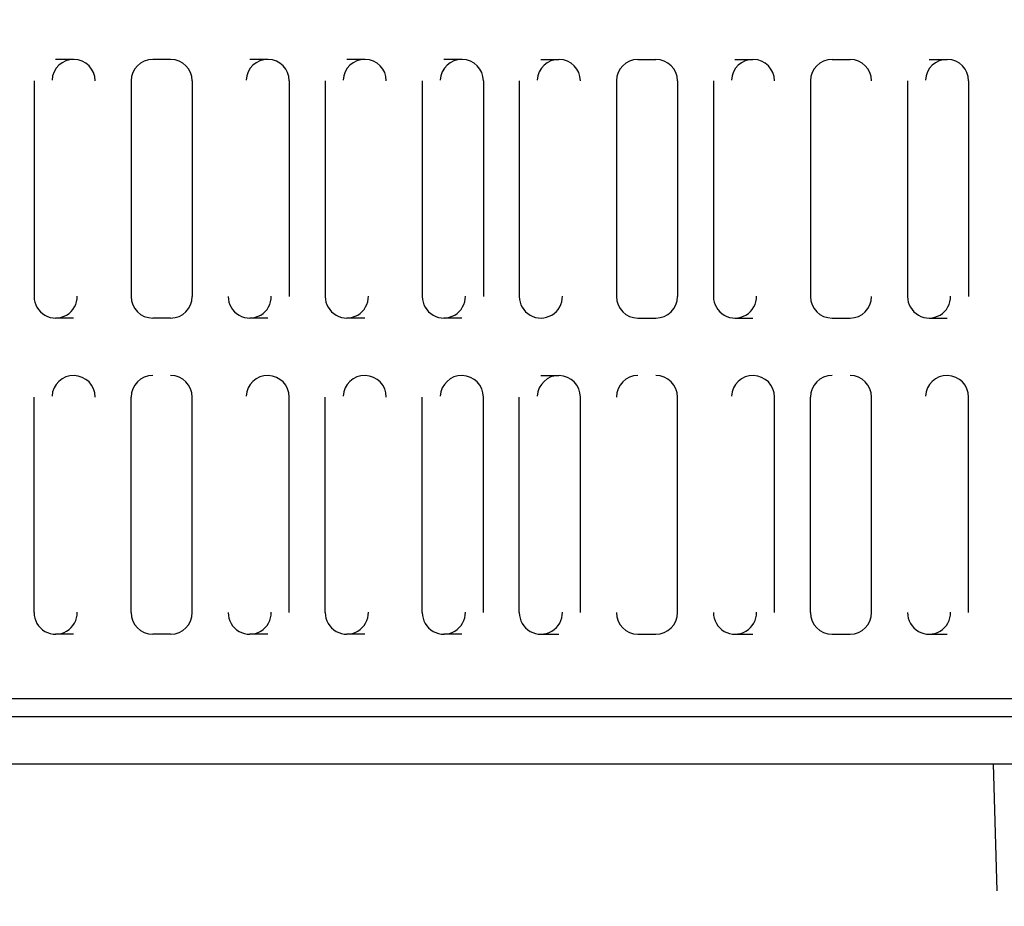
# Model space of a CAD drawing. Header units: feet. Extents: x 6 to 191, y 4 to 30.
# Tile 6 of 42: x 11.98 to 13.41, y 20.47 to 21.75. Entities that reach past the tile are written whole.
import ezdxf

# ---------------------------------------------------------------- set-up
doc = ezdxf.new("R2010")
doc.units = ezdxf.units.FT
doc.header["$MEASUREMENT"] = 0
doc.layers.add('DETAIL-HATCH-PATT', color=247, linetype='Continuous')
doc.layers.add('Hatch', color=7, linetype='Continuous')

msp = doc.modelspace()

# ---------------------------------------------------------------- hatches: boundary and pattern name
at = {"layer": 'DETAIL-HATCH-PATT', "linetype": 'Continuous'}
h = msp.add_hatch(dxfattribs=at)
h.set_pattern_fill('AR-CONC', color=256, scale=0.025)
h.set_pattern_definition([(50, (-176.46453, 3.377), (0.17931505, -0.01568803), [0.01875, -0.20625]), (355, (-176.46453, 3.377), (-0.03468783, 0.18804803), [0.015, -0.165]), (100.45144, (-176.44959, 3.3757), (0.14462721, 0.17236), [0.01593505, -0.17528553]), (46.1842, (-176.46453, 3.427), (0.26681033, -0.04137982), [0.028125, -0.309375]), (96.63564, (-176.4423, 3.42356), (0.2336655, 0.24352965), [0.0239026, -0.26292844]), (351.18416, (-176.46453, 3.427), (0.2336655, 0.24352965), [0.0225, -0.2475]), (21, (-176.43953, 3.4145), (0.14922676, -0.10065472), [0.01875, -0.20625]), (326, (-176.43953, 3.4145), (0.06082883, 0.18128751), [0.015, -0.165]), (71.45144, (-176.4271, 3.40612), (0.2100556, 0.08063279), [0.01593505, -0.17528553]), (37.5, (-176.46453, 3.377004), (0.003039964, 0.083223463), [0, -0.163, 0, -0.1675, 0, -0.165625]), (7.5, (-176.46453, 3.377), (0.065767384, 0.09860293), [0, -0.0955, 0, -0.15925, 0, -0.063125]), (327.5, (-176.52028, 3.377004), (0.13345561, -0.005638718), [0, -0.0625, 0, -0.195, 0, -0.25875]), (317.5, (-176.54528, 3.377), (0.14579654, 0.025026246), [0, -0.08125, 0, -0.1295, 0, -0.18375])])
edge = h.paths.add_edge_path()
edge.add_line((14.6828, 23.23787), (10.6828, 23.23787))
edge.add_line((10.6828, 23.23787), (10.6828, 22.80237))
edge.add_line((10.6828, 22.80237), (10.89027, 22.80237))
edge.add_line((10.89027, 22.80237), (10.89027, 22.82331))
edge.add_arc((11.09764, 22.82331), 0.20737, 90.48737, 180, ccw=False)
edge.add_line((11.09588, 23.03068), (14.26443, 23.03068))
edge.add_arc((14.26531, 22.82066), 0.21002, 0.72352, 90.23903, ccw=False)
edge.add_line((14.47531, 22.82331), (14.47531, 22.80237))
edge.add_line((14.47531, 22.80237), (14.6828, 22.80237))
edge.add_line((14.6828, 22.80237), (14.6828, 23.23787))
edge = h.paths.add_edge_path()
edge.add_line((14.09947, 20.44734), (14.1828, 20.23787))
edge.add_line((14.1828, 20.23787), (14.6828, 20.23787))
edge.add_line((14.6828, 20.23787), (14.6828, 20.67635))
edge.add_line((14.6828, 20.67635), (14.47531, 20.67635))
edge.add_line((14.47531, 20.67635), (14.47531, 20.66438))
edge.add_arc((14.26222, 20.66043), 0.21312, -88.93519, 1.06192, ccw=False)
edge.add_line((14.26618, 20.44734), (14.09947, 20.44734))
edge = h.paths.add_edge_path()
edge.add_line((11.1828, 20.23787), (11.26613, 20.44734))
edge.add_line((11.26613, 20.44734), (11.10734, 20.44734))
edge.add_arc((11.10337, 20.66044), 0.21314, 181.06685, 271.06685, ccw=False)
edge.add_line((10.89027, 20.65648), (10.89027, 20.67565))
edge.add_line((10.89027, 20.67565), (10.6828, 20.67565))
edge.add_line((10.6828, 20.67565), (10.6828, 20.23787))
edge.add_line((10.6828, 20.23787), (11.1828, 20.23787))

# ---------------------------------------------------------------- linework, layer by layer
at = {"layer": 'Hatch'}
for p, q in [((12.063, 21.69746), (12.03696, 21.69746)), ((12.20363, 21.69746), (12.17759, 21.69746)), ((12.34425, 21.69746), (12.31821, 21.69746)), ((12.48488, 21.69746), (12.45884, 21.69746)), ((12.6255, 21.69746), (12.59946, 21.69746)), ((12.74009, 21.69746), (12.76613, 21.69746)), ((12.88071, 21.69746), (12.90675, 21.69746)), ((13.02134, 21.69746), (13.04738, 21.69746)), ((13.16196, 21.69746), (13.188, 21.69746)), ((13.30259, 21.69746), (13.32863, 21.69746)), ((12.00571, 21.66621), (12.00571, 21.35371)), ((12.14634, 21.66621), (12.14634, 21.35371)), ((12.23488, 21.66621), (12.23488, 21.35371)), ((12.3755, 21.66621), (12.3755, 21.35371)), ((12.42759, 21.66621), (12.42759, 21.35371)), ((12.56821, 21.66621), (12.56821, 21.35371)), ((12.65675, 21.66621), (12.65675, 21.35371)), ((12.70884, 21.66621), (12.70884, 21.35371)), ((12.84946, 21.66621), (12.84946, 21.35371)), ((12.938, 21.66621), (12.938, 21.35371)), ((12.99009, 21.66621), (12.99009, 21.35371)), ((13.13071, 21.66621), (13.13071, 21.35371)), ((13.27134, 21.66621), (13.27134, 21.35371)), ((13.35988, 21.66621), (13.35988, 21.35371)), ((12.063, 21.32246), (12.03696, 21.32246)), ((12.20363, 21.32246), (12.17759, 21.32246)), ((12.34425, 21.32246), (12.31821, 21.32246)), ((12.48488, 21.32246), (12.45884, 21.32246)), ((12.6255, 21.32246), (12.59946, 21.32246)), ((12.88071, 21.32246), (12.90675, 21.32246)), ((13.02134, 21.32246), (13.04738, 21.32246)), ((13.16196, 21.32246), (13.188, 21.32246)), ((13.30259, 21.32246), (13.32863, 21.32246)), ((12.74009, 21.23913), (12.76613, 21.23913)), ((12.00571, 20.89538), (12.00571, 21.20788)), ((12.14634, 20.89538), (12.14634, 21.20788)), ((12.23488, 20.89538), (12.23488, 21.20788)), ((12.3755, 20.89538), (12.3755, 21.20788)), ((12.42759, 20.89538), (12.42759, 21.20788)), ((12.56821, 20.89538), (12.56821, 21.20788)), ((12.65675, 20.89538), (12.65675, 21.20788)), ((12.70884, 20.89538), (12.70884, 21.20788)), ((12.79738, 20.89538), (12.79738, 21.20788)), ((12.938, 20.89538), (12.938, 21.20788)), ((13.07863, 20.89538), (13.07863, 21.20788)), ((13.13071, 20.89538), (13.13071, 21.20788)), ((13.21925, 20.89538), (13.21925, 21.20788)), ((13.35988, 20.89538), (13.35988, 21.20788)), ((12.063, 20.86413), (12.03696, 20.86413)), ((12.20363, 20.86413), (12.17759, 20.86413)), ((12.34425, 20.86413), (12.31821, 20.86413)), ((12.48488, 20.86413), (12.45884, 20.86413)), ((12.6255, 20.86413), (12.59946, 20.86413)), ((12.74009, 20.86413), (12.76613, 20.86413)), ((12.88071, 20.86413), (12.90675, 20.86413)), ((13.02134, 20.86413), (13.04738, 20.86413)), ((13.16196, 20.86413), (13.188, 20.86413)), ((13.30259, 20.86413), (13.32863, 20.86413)), ((14.14113, 20.77038), (11.22446, 20.77038))]:
    msp.add_line(p, q, dxfattribs=at)
at = {"layer": 'Hatch', "linetype": 'Continuous'}
for points in [[(14.25481, 22.76725), (14.2232, 20.70726, -0.4110804), (14.18983, 20.67565), (11.17576, 20.67565, -0.4110804), (11.14239, 20.70726), (11.11078, 22.76725)], [(14.15822, 20.74414), (11.20737, 20.74414, -0.3619387), (11.19684, 20.75292), (11.19684, 22.26701)]]:
    msp.add_lwpolyline(points, format="xyb", dxfattribs=at)
msp.add_lwpolyline([(13.40131, 20.49195), (13.39604, 20.67635)], dxfattribs=at)
at = {"layer": 'Hatch'}
for centre, start, end in [((12.063, 21.66621), 0, 177.61692), ((12.17759, 21.66621), 90, 180), ((12.20363, 21.66621), 0, 90), ((12.34425, 21.66621), 0, 177.61692), ((12.48488, 21.66621), 0, 177.61692), ((12.6255, 21.66621), 0, 177.61692), ((12.76613, 21.66621), 0, 177.61692), ((12.88071, 21.66621), 90, 180), ((12.90675, 21.66621), 0, 90), ((13.04738, 21.66621), 0, 177.61692), ((13.16196, 21.66621), 90, 180), ((13.188, 21.66621), 0, 90), ((13.32863, 21.66621), 0, 177.61692), ((12.03696, 21.35371), 180, 0.96341), ((12.17759, 21.35371), 180, 270), ((12.20363, 21.35371), 270, 0), ((12.31821, 21.35371), 180, 0.96341), ((12.45884, 21.35371), 180, 0.96341), ((12.59946, 21.35371), 180, 0.96341), ((12.74009, 21.35371), 180, 0.96341), ((12.88071, 21.35371), 180, 270), ((12.90675, 21.35371), 270, 0), ((13.02134, 21.35371), 180, 0.96341), ((13.16196, 21.35371), 180, 270), ((13.188, 21.35371), 270, 0), ((13.30259, 21.35371), 180, 0.96341), ((12.063, 21.20788), 0, 177.61692), ((12.17759, 21.20788), 90, 180), ((12.20363, 21.20788), 0, 90), ((12.34425, 21.20788), 0, 177.61692), ((12.48488, 21.20788), 0, 177.61692), ((12.6255, 21.20788), 0, 177.61692), ((12.76613, 21.20788), 0, 177.61692), ((12.88071, 21.20788), 90, 180), ((12.90675, 21.20788), 0, 90), ((13.04738, 21.20788), 0, 177.61692), ((13.16196, 21.20788), 90, 180), ((13.188, 21.20788), 0, 90), ((13.32863, 21.20788), 0, 177.61692), ((12.03696, 20.89538), 180, 0.96341), ((12.17759, 20.89538), 180, 270), ((12.20363, 20.89538), 270, 0), ((12.31821, 20.89538), 180, 0.96341), ((12.45884, 20.89538), 180, 0.96341), ((12.59946, 20.89538), 180, 0.96341), ((12.74009, 20.89538), 180, 0.96341), ((12.88071, 20.89538), 180, 270), ((12.90675, 20.89538), 270, 0), ((13.02134, 20.89538), 180, 0.96341), ((13.16196, 20.89538), 180, 270), ((13.188, 20.89538), 270, 0), ((13.30259, 20.89538), 180, 0.96341)]:
    msp.add_arc(centre, 0.03125, start, end, dxfattribs=at)

doc.saveas('drawing.dxf')
